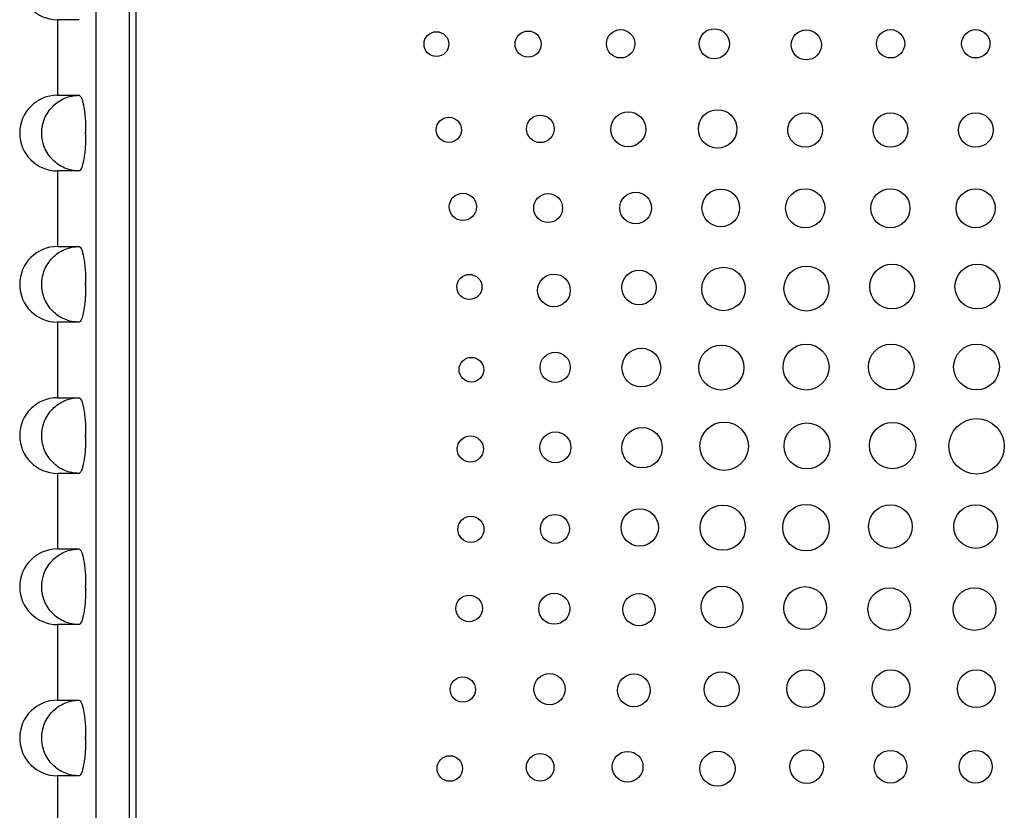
# Model space of a CAD drawing. Header units: inches. Extents: x 6.4 to 30, y 4.1 to 18.2.
# Tile 9 of 34: x 12.1 to 13.7, y 10.9 to 12.2. Entities that reach past the tile are written whole.
import ezdxf

# ---------------------------------------------------------------- set-up
doc = ezdxf.new("R2010")
doc.units = ezdxf.units.IN
doc.header["$LTSCALE"] = 2
doc.header["$MEASUREMENT"] = 0

msp = doc.modelspace()

# ---------------------------------------------------------------- linework, layer by layer
at = {"color": 7, "linetype": 'Continuous', "lineweight": 25}
for p, q in [((12.2413, 13.1556), (12.2413, 9.4836)), ((12.2963, 13.1586), (12.2963, 9.7476)), ((12.3073, 13.1506), (12.3073, 9.7526)), ((12.1777, 12.1711), (12.1777, 12.0461)), ((12.2133, 12.1711), (12.1777, 12.1711)), ((12.1777, 12.0461), (12.2133, 12.0461)), ((12.2242, 11.9823), (12.2242, 11.9849)), ((12.1777, 11.9211), (12.1777, 11.7961)), ((12.2133, 11.9211), (12.1777, 11.9211)), ((12.1777, 11.7961), (12.2133, 11.7961)), ((12.2242, 11.7323), (12.2242, 11.7349)), ((12.1777, 11.6711), (12.1777, 11.5461)), ((12.2133, 11.6711), (12.1777, 11.6711)), ((12.1777, 11.5461), (12.2133, 11.5461)), ((12.2242, 11.4823), (12.2242, 11.4849)), ((12.1777, 11.4211), (12.1777, 11.2961)), ((12.2133, 11.4211), (12.1777, 11.4211)), ((12.1777, 11.2961), (12.2133, 11.2961)), ((12.2242, 11.2323), (12.2242, 11.2349)), ((12.1777, 11.1711), (12.1777, 11.0461)), ((12.2133, 11.1711), (12.1777, 11.1711)), ((12.1777, 11.0461), (12.2133, 11.0461)), ((12.2242, 10.9823), (12.2242, 10.9849)), ((12.1777, 10.9211), (12.1777, 10.7961)), ((12.2133, 10.9211), (12.1777, 10.9211))]:
    msp.add_line(p, q, dxfattribs=at)
for centre, radius in [((13.1082, 12.1312), 0.0234), ((13.2629, 12.1312), 0.0249), ((13.4149, 12.1294), 0.0249), ((13.5542, 12.1312), 0.0234), ((13.695, 12.1312), 0.0234), ((12.8038, 12.1307), 0.0205), ((12.9553, 12.1307), 0.0216), ((12.8244, 11.9889), 0.0208), ((12.9755, 11.9906), 0.0228), ((13.1207, 11.99), 0.0289), ((13.2684, 11.9905), 0.0318), ((13.4132, 11.9887), 0.0286), ((13.554, 11.9887), 0.0286), ((13.6949, 11.9887), 0.0286), ((12.8476, 11.8616), 0.0225), ((12.9884, 11.8597), 0.0239), ((13.1329, 11.8597), 0.0262), ((13.2737, 11.8599), 0.0311), ((13.4131, 11.8594), 0.0323), ((13.5539, 11.8594), 0.0323), ((13.6947, 11.8594), 0.0323), ((13.4152, 11.7266), 0.0372), ((13.5567, 11.7299), 0.037), ((13.6975, 11.7299), 0.037), ((12.8583, 11.7292), 0.0208), ((12.998, 11.7236), 0.027), ((13.1385, 11.7284), 0.0285), ((13.2781, 11.7259), 0.0359), ((13.2745, 11.596), 0.0372), ((13.4146, 11.5968), 0.0379), ((13.5553, 11.597), 0.0378), ((13.6962, 11.597), 0.0378), ((13, 11.5963), 0.025), ((13.1424, 11.5959), 0.032), ((12.8616, 11.5925), 0.0204), ((13.2793, 11.466), 0.04), ((13.416, 11.4665), 0.0379), ((13.5575, 11.467), 0.0383), ((13.6963, 11.4658), 0.0458), ((13.0004, 11.4641), 0.0256), ((13.1436, 11.4634), 0.0334), ((12.8599, 11.4614), 0.0216), ((13.1397, 11.3316), 0.0309), ((13.277, 11.3313), 0.0374), ((13.4145, 11.3314), 0.0384), ((13.5539, 11.3331), 0.036), ((13.6948, 11.3331), 0.036), ((12.8607, 11.3286), 0.0216), ((12.9996, 11.3293), 0.024), ((13.2758, 11.2001), 0.0345), ((13.413, 11.1984), 0.0354), ((13.552, 11.1967), 0.0352), ((13.6928, 11.1967), 0.0352), ((12.8578, 11.1979), 0.022), ((12.9985, 11.1974), 0.0257), ((13.1386, 11.1959), 0.0267), ((13.414, 11.0651), 0.0312), ((13.5548, 11.0651), 0.0312), ((13.6957, 11.0651), 0.0312), ((12.8474, 11.0637), 0.0209), ((12.9907, 11.0644), 0.0257), ((13.13, 11.0624), 0.0271), ((13.2752, 11.064), 0.029), ((12.8259, 10.9332), 0.0211), ((12.9752, 10.9351), 0.0228), ((13.1197, 10.9361), 0.0254), ((13.2682, 10.9328), 0.029), ((13.4155, 10.9363), 0.0277), ((13.554, 10.9362), 0.027), ((13.6948, 10.9362), 0.027)]:
    msp.add_circle(centre, radius, dxfattribs=at)
for centre in [(12.1777, 12.2336), (12.1777, 11.9836), (12.1777, 11.7336), (12.1777, 11.4836), (12.1777, 11.2336), (12.1777, 10.9836)]:
    msp.add_arc(centre, 0.0625, 90, 270, dxfattribs=at)
for points, knots in [([(12.2133, 11.9211), (12.2051, 11.9211), (12.1972, 11.9227), (12.186, 11.9274), (12.1824, 11.9293), (12.1757, 11.9339), (12.1726, 11.9365), (12.164, 11.9451), (12.1594, 11.9521), (12.1533, 11.9671), (12.1517, 11.9753), (12.1517, 11.9877), (12.1521, 11.9918), (12.1536, 11.9998), (12.1548, 12.0037), (12.1579, 12.0113), (12.1598, 12.0149), (12.1643, 12.0217), (12.1669, 12.0249), (12.1754, 12.0335), (12.1822, 12.0382), (12.197, 12.0444), (12.2051, 12.0461), (12.2133, 12.0461)], [0, 0, 0, 0, 0.125, 0.125, 0.1875, 0.1875, 0.25, 0.25, 0.375, 0.375, 0.5, 0.5, 0.5625, 0.5625, 0.625, 0.625, 0.6875, 0.6875, 0.75, 0.75, 0.875, 0.875, 1, 1, 1, 1]), ([(12.2133, 12.0461), (12.2139, 12.0461), (12.2146, 12.0457), (12.216, 12.0441), (12.2166, 12.043), (12.218, 12.0399), (12.2186, 12.038), (12.2198, 12.0336), (12.2204, 12.031), (12.2219, 12.0225), (12.2228, 12.0157), (12.2239, 12.001), (12.2242, 11.993), (12.2242, 11.9849)], [0, 0, 0, 0, 0.125, 0.125, 0.25, 0.25, 0.375, 0.375, 0.5, 0.5, 0.75, 0.75, 1, 1, 1, 1]), ([(12.2242, 11.9823), (12.2242, 11.9783), (12.2242, 11.9743), (12.2239, 11.9665), (12.2237, 11.9626), (12.2231, 11.9552), (12.2227, 11.9517), (12.2219, 11.945), (12.2214, 11.9419), (12.2199, 11.9334), (12.2186, 11.9288), (12.216, 11.9227), (12.2146, 11.9211), (12.2133, 11.9211)], [0, 0, 0, 0, 0.125, 0.125, 0.25, 0.25, 0.375, 0.375, 0.5, 0.5, 0.75, 0.75, 1, 1, 1, 1]), ([(12.2242, 11.9849), (12.2242, 11.9849), (12.2242, 11.9849), (12.2242, 11.9849), (12.2241, 11.9848), (12.2239, 11.9847), (12.2238, 11.9845), (12.2237, 11.9844), (12.2236, 11.9842), (12.2236, 11.9841), (12.2235, 11.9839), (12.2235, 11.9838), (12.2235, 11.9836), (12.2235, 11.9835), (12.2235, 11.9834), (12.2235, 11.9833), (12.2236, 11.9831), (12.2236, 11.983), (12.2237, 11.9828), (12.2238, 11.9827), (12.2239, 11.9825), (12.224, 11.9824), (12.2241, 11.9824), (12.2242, 11.9823), (12.2242, 11.9823)], [0, 0, 0, 0, 0.00000152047, 0.00000152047, 0.00000152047, 0.00001449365, 0.00001449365, 0.00001449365, 0.00002746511, 0.00002746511, 0.00002746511, 0.00004043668, 0.00004043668, 0.00004043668, 0.00004848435, 0.00004848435, 0.00004848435, 0.00006146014, 0.00006146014, 0.00006146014, 0.00007443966, 0.00007443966, 0.00007443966, 0.00008079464, 0.00008079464, 0.00008079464, 0.00008079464]), ([(12.2133, 11.6711), (12.2051, 11.6711), (12.1972, 11.6727), (12.186, 11.6774), (12.1824, 11.6793), (12.1757, 11.6839), (12.1726, 11.6865), (12.164, 11.6951), (12.1594, 11.7021), (12.1533, 11.7171), (12.1517, 11.7253), (12.1517, 11.7377), (12.1521, 11.7418), (12.1536, 11.7498), (12.1548, 11.7537), (12.1579, 11.7613), (12.1598, 11.7649), (12.1643, 11.7717), (12.1669, 11.7749), (12.1754, 11.7835), (12.1822, 11.7882), (12.197, 11.7944), (12.2051, 11.7961), (12.2133, 11.7961)], [0, 0, 0, 0, 0.125, 0.125, 0.1875, 0.1875, 0.25, 0.25, 0.375, 0.375, 0.5, 0.5, 0.5625, 0.5625, 0.625, 0.625, 0.6875, 0.6875, 0.75, 0.75, 0.875, 0.875, 1, 1, 1, 1]), ([(12.2133, 11.7961), (12.2139, 11.7961), (12.2146, 11.7957), (12.216, 11.7941), (12.2166, 11.793), (12.218, 11.7899), (12.2186, 11.788), (12.2198, 11.7836), (12.2204, 11.781), (12.2219, 11.7725), (12.2228, 11.7657), (12.2239, 11.751), (12.2242, 11.743), (12.2242, 11.7349)], [0, 0, 0, 0, 0.125, 0.125, 0.25, 0.25, 0.375, 0.375, 0.5, 0.5, 0.75, 0.75, 1, 1, 1, 1]), ([(12.2242, 11.7323), (12.2242, 11.7283), (12.2242, 11.7243), (12.2239, 11.7165), (12.2237, 11.7126), (12.2231, 11.7052), (12.2227, 11.7017), (12.2219, 11.695), (12.2214, 11.6919), (12.2199, 11.6834), (12.2186, 11.6788), (12.216, 11.6727), (12.2146, 11.6711), (12.2133, 11.6711)], [0, 0, 0, 0, 0.125, 0.125, 0.25, 0.25, 0.375, 0.375, 0.5, 0.5, 0.75, 0.75, 1, 1, 1, 1]), ([(12.2242, 11.7349), (12.2242, 11.7349), (12.2242, 11.7349), (12.2242, 11.7349), (12.2241, 11.7348), (12.2239, 11.7347), (12.2238, 11.7345), (12.2237, 11.7344), (12.2236, 11.7342), (12.2236, 11.7341), (12.2235, 11.7339), (12.2235, 11.7338), (12.2235, 11.7336), (12.2235, 11.7335), (12.2235, 11.7334), (12.2235, 11.7333), (12.2236, 11.7331), (12.2236, 11.733), (12.2237, 11.7328), (12.2238, 11.7327), (12.2239, 11.7325), (12.224, 11.7324), (12.2241, 11.7324), (12.2242, 11.7323), (12.2242, 11.7323)], [0, 0, 0, 0, 0.00000152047, 0.00000152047, 0.00000152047, 0.00001449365, 0.00001449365, 0.00001449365, 0.00002746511, 0.00002746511, 0.00002746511, 0.00004043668, 0.00004043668, 0.00004043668, 0.00004848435, 0.00004848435, 0.00004848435, 0.00006146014, 0.00006146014, 0.00006146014, 0.00007443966, 0.00007443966, 0.00007443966, 0.00008079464, 0.00008079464, 0.00008079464, 0.00008079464]), ([(12.2133, 11.4211), (12.2051, 11.4211), (12.1972, 11.4227), (12.186, 11.4274), (12.1824, 11.4293), (12.1757, 11.4339), (12.1726, 11.4365), (12.164, 11.4451), (12.1594, 11.4521), (12.1533, 11.4671), (12.1517, 11.4753), (12.1517, 11.4877), (12.1521, 11.4918), (12.1536, 11.4998), (12.1548, 11.5037), (12.1579, 11.5113), (12.1598, 11.5149), (12.1643, 11.5217), (12.1669, 11.5249), (12.1754, 11.5335), (12.1822, 11.5382), (12.197, 11.5444), (12.2051, 11.5461), (12.2133, 11.5461)], [0, 0, 0, 0, 0.125, 0.125, 0.1875, 0.1875, 0.25, 0.25, 0.375, 0.375, 0.5, 0.5, 0.5625, 0.5625, 0.625, 0.625, 0.6875, 0.6875, 0.75, 0.75, 0.875, 0.875, 1, 1, 1, 1]), ([(12.2133, 11.5461), (12.2139, 11.5461), (12.2146, 11.5457), (12.216, 11.5441), (12.2166, 11.543), (12.218, 11.5399), (12.2186, 11.538), (12.2198, 11.5336), (12.2204, 11.531), (12.2219, 11.5225), (12.2228, 11.5157), (12.2239, 11.501), (12.2242, 11.493), (12.2242, 11.4849)], [0, 0, 0, 0, 0.125, 0.125, 0.25, 0.25, 0.375, 0.375, 0.5, 0.5, 0.75, 0.75, 1, 1, 1, 1]), ([(12.2242, 11.4823), (12.2242, 11.4783), (12.2242, 11.4743), (12.2239, 11.4665), (12.2237, 11.4626), (12.2231, 11.4552), (12.2227, 11.4517), (12.2219, 11.445), (12.2214, 11.4419), (12.2199, 11.4334), (12.2186, 11.4288), (12.216, 11.4227), (12.2146, 11.4211), (12.2133, 11.4211)], [0, 0, 0, 0, 0.125, 0.125, 0.25, 0.25, 0.375, 0.375, 0.5, 0.5, 0.75, 0.75, 1, 1, 1, 1]), ([(12.2242, 11.4849), (12.2242, 11.4849), (12.2242, 11.4849), (12.2242, 11.4849), (12.2241, 11.4848), (12.2239, 11.4847), (12.2238, 11.4845), (12.2237, 11.4844), (12.2236, 11.4842), (12.2236, 11.4841), (12.2235, 11.4839), (12.2235, 11.4838), (12.2235, 11.4836), (12.2235, 11.4835), (12.2235, 11.4834), (12.2235, 11.4833), (12.2236, 11.4831), (12.2236, 11.483), (12.2237, 11.4828), (12.2238, 11.4827), (12.2239, 11.4825), (12.224, 11.4824), (12.2241, 11.4824), (12.2242, 11.4823), (12.2242, 11.4823)], [0, 0, 0, 0, 0.00000152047, 0.00000152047, 0.00000152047, 0.00001449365, 0.00001449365, 0.00001449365, 0.00002746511, 0.00002746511, 0.00002746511, 0.00004043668, 0.00004043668, 0.00004043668, 0.00004848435, 0.00004848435, 0.00004848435, 0.00006146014, 0.00006146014, 0.00006146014, 0.00007443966, 0.00007443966, 0.00007443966, 0.00008079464, 0.00008079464, 0.00008079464, 0.00008079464]), ([(12.2133, 11.1711), (12.2051, 11.1711), (12.1972, 11.1727), (12.186, 11.1774), (12.1824, 11.1793), (12.1757, 11.1839), (12.1726, 11.1865), (12.164, 11.1951), (12.1594, 11.2021), (12.1533, 11.2171), (12.1517, 11.2253), (12.1517, 11.2377), (12.1521, 11.2418), (12.1536, 11.2498), (12.1548, 11.2537), (12.1579, 11.2613), (12.1598, 11.2649), (12.1643, 11.2717), (12.1669, 11.2749), (12.1754, 11.2835), (12.1822, 11.2882), (12.197, 11.2944), (12.2051, 11.2961), (12.2133, 11.2961)], [0, 0, 0, 0, 0.125, 0.125, 0.1875, 0.1875, 0.25, 0.25, 0.375, 0.375, 0.5, 0.5, 0.5625, 0.5625, 0.625, 0.625, 0.6875, 0.6875, 0.75, 0.75, 0.875, 0.875, 1, 1, 1, 1]), ([(12.2133, 11.2961), (12.2139, 11.2961), (12.2146, 11.2957), (12.216, 11.2941), (12.2166, 11.293), (12.218, 11.2899), (12.2186, 11.288), (12.2198, 11.2836), (12.2204, 11.281), (12.2219, 11.2725), (12.2228, 11.2657), (12.2239, 11.251), (12.2242, 11.243), (12.2242, 11.2349)], [0, 0, 0, 0, 0.125, 0.125, 0.25, 0.25, 0.375, 0.375, 0.5, 0.5, 0.75, 0.75, 1, 1, 1, 1]), ([(12.2242, 11.2323), (12.2242, 11.2283), (12.2242, 11.2243), (12.2239, 11.2165), (12.2237, 11.2126), (12.2231, 11.2052), (12.2227, 11.2017), (12.2219, 11.195), (12.2214, 11.1919), (12.2199, 11.1834), (12.2186, 11.1788), (12.216, 11.1727), (12.2146, 11.1711), (12.2133, 11.1711)], [0, 0, 0, 0, 0.125, 0.125, 0.25, 0.25, 0.375, 0.375, 0.5, 0.5, 0.75, 0.75, 1, 1, 1, 1]), ([(12.2242, 11.2349), (12.2242, 11.2349), (12.2242, 11.2349), (12.2242, 11.2349), (12.2241, 11.2348), (12.2239, 11.2347), (12.2238, 11.2345), (12.2237, 11.2344), (12.2236, 11.2342), (12.2236, 11.2341), (12.2235, 11.2339), (12.2235, 11.2338), (12.2235, 11.2336), (12.2235, 11.2335), (12.2235, 11.2334), (12.2235, 11.2333), (12.2236, 11.2331), (12.2236, 11.233), (12.2237, 11.2328), (12.2238, 11.2327), (12.2239, 11.2325), (12.224, 11.2324), (12.2241, 11.2324), (12.2242, 11.2323), (12.2242, 11.2323)], [0, 0, 0, 0, 0.00000152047, 0.00000152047, 0.00000152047, 0.00001449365, 0.00001449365, 0.00001449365, 0.00002746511, 0.00002746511, 0.00002746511, 0.00004043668, 0.00004043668, 0.00004043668, 0.00004848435, 0.00004848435, 0.00004848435, 0.00006146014, 0.00006146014, 0.00006146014, 0.00007443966, 0.00007443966, 0.00007443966, 0.00008079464, 0.00008079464, 0.00008079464, 0.00008079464]), ([(12.2133, 10.9211), (12.2051, 10.9211), (12.1972, 10.9227), (12.186, 10.9274), (12.1824, 10.9293), (12.1757, 10.9339), (12.1726, 10.9365), (12.164, 10.9451), (12.1594, 10.9521), (12.1533, 10.9671), (12.1517, 10.9753), (12.1517, 10.9877), (12.1521, 10.9918), (12.1536, 10.9998), (12.1548, 11.0037), (12.1579, 11.0113), (12.1598, 11.0149), (12.1643, 11.0217), (12.1669, 11.0249), (12.1754, 11.0335), (12.1822, 11.0382), (12.197, 11.0444), (12.2051, 11.0461), (12.2133, 11.0461)], [0, 0, 0, 0, 0.125, 0.125, 0.1875, 0.1875, 0.25, 0.25, 0.375, 0.375, 0.5, 0.5, 0.5625, 0.5625, 0.625, 0.625, 0.6875, 0.6875, 0.75, 0.75, 0.875, 0.875, 1, 1, 1, 1]), ([(12.2133, 11.0461), (12.2139, 11.0461), (12.2146, 11.0457), (12.216, 11.0441), (12.2166, 11.043), (12.218, 11.0399), (12.2186, 11.038), (12.2198, 11.0336), (12.2204, 11.031), (12.2219, 11.0225), (12.2228, 11.0157), (12.2239, 11.001), (12.2242, 10.993), (12.2242, 10.9849)], [0, 0, 0, 0, 0.125, 0.125, 0.25, 0.25, 0.375, 0.375, 0.5, 0.5, 0.75, 0.75, 1, 1, 1, 1]), ([(12.2242, 10.9823), (12.2242, 10.9783), (12.2242, 10.9743), (12.2239, 10.9665), (12.2237, 10.9626), (12.2231, 10.9552), (12.2227, 10.9517), (12.2219, 10.945), (12.2214, 10.9419), (12.2199, 10.9334), (12.2186, 10.9288), (12.216, 10.9227), (12.2146, 10.9211), (12.2133, 10.9211)], [0, 0, 0, 0, 0.125, 0.125, 0.25, 0.25, 0.375, 0.375, 0.5, 0.5, 0.75, 0.75, 1, 1, 1, 1]), ([(12.2242, 10.9849), (12.2242, 10.9849), (12.2242, 10.9849), (12.2242, 10.9849), (12.2241, 10.9848), (12.2239, 10.9847), (12.2238, 10.9845), (12.2237, 10.9844), (12.2236, 10.9842), (12.2236, 10.9841), (12.2235, 10.9839), (12.2235, 10.9838), (12.2235, 10.9836), (12.2235, 10.9835), (12.2235, 10.9834), (12.2235, 10.9833), (12.2236, 10.9831), (12.2236, 10.983), (12.2237, 10.9828), (12.2238, 10.9827), (12.2239, 10.9825), (12.224, 10.9824), (12.2241, 10.9824), (12.2242, 10.9823), (12.2242, 10.9823)], [0, 0, 0, 0, 0.00000152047, 0.00000152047, 0.00000152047, 0.00001449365, 0.00001449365, 0.00001449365, 0.00002746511, 0.00002746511, 0.00002746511, 0.00004043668, 0.00004043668, 0.00004043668, 0.00004848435, 0.00004848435, 0.00004848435, 0.00006146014, 0.00006146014, 0.00006146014, 0.00007443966, 0.00007443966, 0.00007443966, 0.00008079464, 0.00008079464, 0.00008079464, 0.00008079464])]:
    msp.add_open_spline(points, degree=3, knots=knots, dxfattribs=at)

doc.saveas('drawing.dxf')
